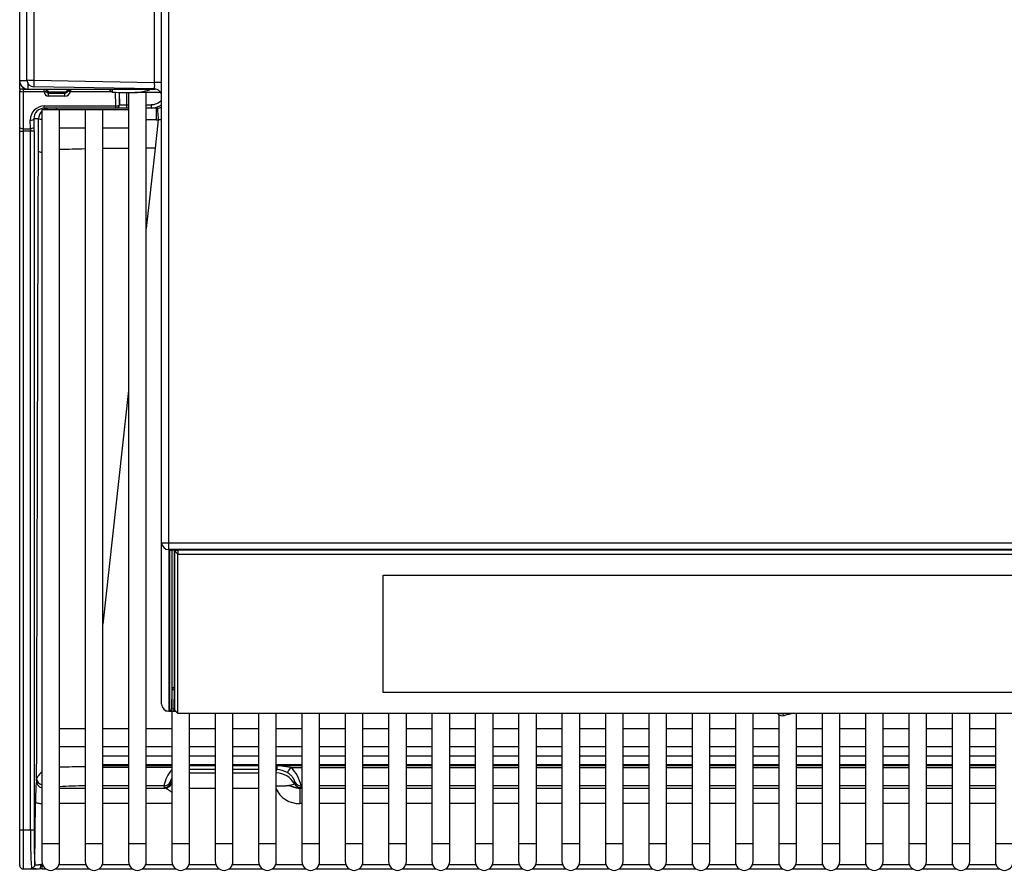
# Model space of a CAD drawing. Header units: millimetres. Extents: x 47 to 352, y 19 to 432.
# Tile 1 of 31: x 72 to 100, y 19 to 43. Entities that reach past the tile are written whole.
import ezdxf

# ---------------------------------------------------------------- set-up
doc = ezdxf.new("R2010")
doc.units = ezdxf.units.MM
doc.layers.add('146338PRO-HÜLLEN', color=7, linetype='Continuous')
doc.layers.add('Standard', color=7, linetype='Continuous')

# ---------------------------------------------------------------- blocks, each defined once
blk = doc.blocks.new('SE1')
at = {"layer": '146338PRO-HÜLLEN', "color": 7, "linetype": 'Continuous'}
for p, q in [((72.122, 41.211), (72.122, 125.985)), ((72.318, 125.971), (72.318, 41.197)), ((75.725, 41.138), (75.725, 116.056)), ((71.922, 41.184), (71.922, 44.612)), ((75.922, 28.154), (75.922, 44.244)), ((76.122, 28.147), (76.122, 44.201)), ((71.922, 40.947), (71.922, 41.184)), ((72.123, 41.184), (71.922, 41.184)), ((72.158, 40.948), (72.158, 41.097)), ((72.318, 41.197), (75.725, 41.138)), ((71.922, 40.947), (71.922, 40.91)), ((72.022, 40.947), (71.922, 40.947)), ((71.922, 39.868), (71.922, 40.91)), ((72.022, 40.983), (72.022, 40.947)), ((72.022, 40.947), (72.022, 40.872)), ((72.022, 40.947), (72.089, 40.947)), ((72.022, 40.872), (72.022, 39.831)), ((72.61, 40.872), (72.022, 40.872)), ((72.158, 40.948), (75.741, 40.948)), ((74.34, 40.934), (72.166, 40.934)), ((75.725, 40.952), (72.318, 41.011)), ((72.61, 40.872), (72.61, 40.934)), ((72.61, 40.866), (72.61, 40.872)), ((72.67, 40.889), (72.682, 40.928)), ((72.67, 40.895), (72.67, 40.889)), ((72.682, 40.928), (72.682, 40.934)), ((72.703, 40.882), (72.73, 40.883)), ((72.741, 40.869), (72.731, 40.834)), ((72.731, 40.834), (73.192, 40.833)), ((73.192, 40.833), (73.182, 40.869)), ((73.291, 40.934), (73.294, 40.927)), ((73.354, 40.918), (73.35, 40.872)), ((74.521, 40.872), (73.35, 40.872)), ((74.34, 40.934), (74.34, 40.948)), ((74.44, 40.948), (74.44, 40.933)), ((74.533, 40.864), (74.44, 40.933)), ((74.533, 40.948), (74.533, 40.864)), ((74.631, 40.471), (74.626, 40.858)), ((74.726, 40.856), (74.731, 40.508)), ((74.734, 40.508), (74.734, 40.855)), ((74.934, 40.853), (74.934, 40.508)), ((74.99, 40.852), (74.99, 19.658)), ((75.892, 40.851), (75.172, 40.851)), ((75.49, 19.658), (75.49, 40.851)), ((73.192, 40.751), (72.731, 40.752)), ((73.046, 40.358), (72.546, 40.358)), ((72.546, 40.358), (72.546, 19.658)), ((72.616, 40.471), (74.631, 40.471)), ((72.616, 40.408), (72.616, 40.471)), ((74.631, 40.408), (72.616, 40.408)), ((73.046, 19.658), (73.046, 40.358)), ((73.768, 40.358), (73.046, 40.358)), ((74.268, 40.358), (73.768, 40.358)), ((73.768, 40.358), (73.768, 19.658)), ((74.268, 19.658), (74.268, 40.358)), ((74.99, 40.358), (74.268, 40.358)), ((74.631, 40.408), (74.631, 40.471)), ((74.634, 40.408), (74.631, 40.408)), ((74.934, 40.408), (74.634, 40.408)), ((74.731, 40.508), (74.734, 40.508)), ((74.734, 40.508), (74.934, 40.508)), ((74.934, 40.508), (74.99, 40.508)), ((74.934, 40.508), (74.934, 40.408)), ((74.99, 40.408), (74.934, 40.408)), ((75.49, 40.508), (75.625, 40.508)), ((75.625, 40.408), (75.49, 40.408)), ((75.625, 40.508), (75.625, 40.408)), ((75.77, 40.408), (75.625, 40.408)), ((72.224, 39.831), (72.221, 40.071)), ((72.452, 40.108), (72.321, 40.108)), ((72.321, 40.108), (72.324, 39.868)), ((72.449, 39.193), (72.452, 40.108)), ((75.826, 40.084), (75.738, 39.279)), ((71.922, 39.756), (71.922, 39.868)), ((71.922, 20.046), (71.922, 39.756)), ((71.922, 39.756), (72.022, 39.756)), ((72.022, 39.831), (72.022, 39.756)), ((72.022, 39.831), (72.224, 39.831)), ((72.022, 39.756), (72.022, 20.046)), ((72.225, 39.756), (72.022, 39.756)), ((72.224, 39.831), (72.225, 39.756)), ((72.225, 20.046), (72.225, 39.756)), ((72.325, 39.756), (72.225, 39.756)), ((72.325, 39.756), (72.325, 20.046)), ((73.046, 39.858), (73.768, 39.858)), ((74.268, 39.858), (74.99, 39.858)), ((75.738, 39.279), (75.49, 37.012)), ((74.99, 32.446), (74.268, 25.854)), ((75.922, 23.596), (75.922, 28.154)), ((76.122, 28.147), (131.722, 28.147)), ((76.122, 27.955), (76.122, 28.147)), ((76.122, 27.955), (76.122, 23.398)), ((131.722, 27.955), (76.122, 27.955)), ((76.151, 23.416), (76.151, 27.934)), ((76.211, 27.946), (76.211, 23.475)), ((76.221, 24.014), (76.221, 27.946)), ((76.271, 27.948), (131.572, 27.948)), ((76.271, 27.948), (131.572, 27.948)), ((76.281, 27.948), (76.281, 24.072)), ((76.282, 27.948), (76.282, 27.926)), ((76.282, 27.926), (76.382, 27.939)), ((76.382, 27.827), (76.282, 27.926)), ((76.282, 27.926), (76.282, 23.432)), ((76.382, 27.939), (76.382, 27.948)), ((76.382, 27.939), (76.382, 27.827)), ((131.462, 27.939), (76.382, 27.939)), ((76.382, 23.333), (76.382, 27.827)), ((76.382, 27.827), (131.462, 27.827)), ((82.172, 27.239), (125.672, 27.239)), ((82.172, 23.921), (82.172, 27.239)), ((76.211, 23.475), (76.221, 24.014)), ((76.281, 24.006), (76.271, 23.467)), ((76.281, 24.072), (76.281, 24.006)), ((76.281, 24.072), (76.282, 24.072)), ((76.282, 24.006), (76.281, 24.006)), ((125.672, 23.923), (82.172, 23.923)), ((125.672, 23.921), (82.172, 23.921)), ((76.122, 23.398), (76.122, 23.396)), ((76.122, 23.398), (76.316, 23.398)), ((76.122, 23.396), (76.318, 23.396)), ((76.212, 23.396), (76.212, 19.658)), ((76.271, 23.467), (76.282, 23.467)), ((76.271, 23.467), (76.271, 23.401)), ((76.312, 23.401), (76.271, 23.401)), ((76.282, 23.432), (76.382, 23.333)), ((131.462, 23.333), (76.382, 23.333)), ((76.712, 19.658), (76.712, 23.333)), ((77.434, 23.333), (77.434, 19.658)), ((77.934, 19.658), (77.934, 23.333)), ((78.656, 23.333), (78.656, 19.658)), ((79.156, 19.658), (79.156, 23.333)), ((79.878, 23.333), (79.878, 19.658)), ((80.378, 19.658), (80.378, 23.333)), ((81.1, 23.333), (81.1, 19.658)), ((81.6, 19.658), (81.6, 23.333)), ((82.322, 23.333), (82.322, 19.658)), ((82.822, 19.658), (82.822, 23.333)), ((83.544, 23.333), (83.544, 19.658)), ((84.044, 19.658), (84.044, 23.333)), ((84.766, 23.333), (84.766, 19.658)), ((85.266, 19.658), (85.266, 23.333)), ((85.988, 23.333), (85.988, 19.658)), ((86.488, 19.658), (86.488, 23.333)), ((87.21, 23.333), (87.21, 19.658)), ((87.71, 19.658), (87.71, 23.333)), ((88.432, 23.333), (88.432, 19.658)), ((88.932, 19.658), (88.932, 23.333)), ((89.654, 23.333), (89.654, 19.658)), ((90.154, 19.658), (90.154, 23.333)), ((90.876, 23.333), (90.876, 19.658)), ((91.376, 19.658), (91.376, 23.333)), ((92.098, 23.333), (92.098, 19.658)), ((92.598, 19.658), (92.598, 23.333)), ((93.431, 23.328), (93.431, 23.333)), ((93.82, 19.658), (93.82, 23.333)), ((94.542, 23.333), (94.542, 19.658)), ((95.042, 19.658), (95.042, 23.333)), ((95.764, 23.333), (95.764, 19.658)), ((96.264, 19.658), (96.264, 23.333)), ((96.986, 23.333), (96.986, 19.658)), ((97.486, 19.658), (97.486, 23.333)), ((98.208, 23.333), (98.208, 19.658)), ((98.708, 19.658), (98.708, 23.333)), ((99.43, 23.333), (99.43, 19.658)), ((93.32, 23.303), (93.32, 19.658)), ((73.768, 22.898), (73.046, 22.898)), ((74.99, 22.898), (74.268, 22.898)), ((76.212, 22.898), (75.49, 22.898)), ((77.434, 22.898), (76.712, 22.898)), ((78.656, 22.898), (77.934, 22.898)), ((79.878, 22.898), (79.156, 22.898)), ((81.1, 22.898), (80.378, 22.898)), ((82.322, 22.898), (81.6, 22.898)), ((83.544, 22.898), (82.822, 22.898)), ((84.766, 22.898), (84.044, 22.898)), ((85.988, 22.898), (85.266, 22.898)), ((87.21, 22.898), (86.488, 22.898)), ((88.432, 22.898), (87.71, 22.898)), ((89.654, 22.898), (88.932, 22.898)), ((90.876, 22.898), (90.154, 22.898)), ((92.098, 22.898), (91.376, 22.898)), ((93.32, 22.898), (92.598, 22.898)), ((94.542, 22.898), (93.82, 22.898)), ((95.764, 22.898), (95.042, 22.898)), ((96.986, 22.898), (96.264, 22.898)), ((98.208, 22.898), (97.486, 22.898)), ((99.43, 22.898), (98.708, 22.898)), ((73.046, 22.398), (73.768, 22.398)), ((74.268, 22.398), (74.99, 22.398)), ((75.49, 22.398), (76.212, 22.398)), ((76.712, 22.398), (77.434, 22.398)), ((77.934, 22.398), (78.656, 22.398)), ((79.156, 22.398), (79.878, 22.398)), ((80.378, 22.398), (81.1, 22.398)), ((81.6, 22.398), (82.322, 22.398)), ((82.822, 22.398), (83.544, 22.398)), ((84.044, 22.398), (84.766, 22.398)), ((85.266, 22.398), (85.988, 22.398)), ((86.488, 22.398), (87.21, 22.398)), ((87.71, 22.398), (88.432, 22.398)), ((88.932, 22.398), (89.654, 22.398)), ((90.154, 22.398), (90.876, 22.398)), ((91.376, 22.398), (92.098, 22.398)), ((92.598, 22.398), (93.32, 22.398)), ((93.82, 22.398), (94.542, 22.398)), ((95.042, 22.398), (95.764, 22.398)), ((96.264, 22.398), (96.986, 22.398)), ((97.486, 22.398), (98.208, 22.398)), ((98.708, 22.398), (99.43, 22.398)), ((74.268, 22.142), (74.99, 22.142)), ((74.99, 22.132), (74.268, 22.132)), ((75.49, 22.142), (76.212, 22.142)), ((76.212, 22.132), (75.49, 22.132)), ((76.712, 22.142), (77.434, 22.142)), ((77.434, 22.132), (76.712, 22.132)), ((77.934, 22.142), (78.656, 22.142)), ((78.656, 22.132), (77.934, 22.132)), ((79.156, 22.142), (79.878, 22.142)), ((79.878, 22.132), (79.156, 22.132)), ((80.378, 22.142), (81.1, 22.142)), ((81.1, 22.132), (80.378, 22.132)), ((81.6, 22.142), (82.322, 22.142)), ((82.322, 22.132), (81.6, 22.132)), ((82.822, 22.142), (83.544, 22.142)), ((83.544, 22.132), (82.822, 22.132)), ((84.044, 22.142), (84.766, 22.142)), ((84.766, 22.132), (84.044, 22.132)), ((85.266, 22.142), (85.988, 22.142)), ((85.988, 22.132), (85.266, 22.132)), ((86.488, 22.142), (87.21, 22.142)), ((87.21, 22.132), (86.488, 22.132)), ((87.71, 22.142), (88.432, 22.142)), ((88.432, 22.132), (87.71, 22.132)), ((88.932, 22.142), (89.654, 22.142)), ((89.654, 22.132), (88.932, 22.132)), ((90.154, 22.142), (90.876, 22.142)), ((90.876, 22.132), (90.154, 22.132)), ((91.376, 22.142), (92.098, 22.142)), ((92.098, 22.132), (91.376, 22.132)), ((92.598, 22.142), (93.32, 22.142)), ((93.32, 22.132), (92.598, 22.132)), ((93.82, 22.142), (94.542, 22.142)), ((94.542, 22.132), (93.82, 22.132)), ((95.042, 22.142), (95.764, 22.142)), ((95.764, 22.132), (95.042, 22.132)), ((96.264, 22.142), (96.986, 22.142)), ((96.986, 22.132), (96.264, 22.132)), ((97.486, 22.142), (98.208, 22.142)), ((98.208, 22.132), (97.486, 22.132)), ((98.708, 22.142), (99.43, 22.142)), ((99.43, 22.132), (98.708, 22.132)), ((74.268, 21.89), (74.99, 21.89)), ((74.268, 21.869), (74.99, 21.869)), ((74.99, 21.813), (74.268, 21.813)), ((75.49, 21.89), (76.212, 21.89)), ((75.49, 21.869), (76.212, 21.869)), ((76.212, 21.813), (75.49, 21.813)), ((76.712, 21.89), (77.434, 21.89)), ((76.712, 21.869), (77.434, 21.869)), ((76.712, 21.868), (77.434, 21.868)), ((77.434, 21.749), (76.712, 21.749)), ((76.712, 21.658), (77.434, 21.658)), ((77.934, 21.89), (78.656, 21.89)), ((77.934, 21.869), (78.656, 21.869)), ((77.934, 21.868), (78.656, 21.868)), ((78.656, 21.749), (77.934, 21.749)), ((77.934, 21.658), (78.656, 21.658)), ((79.156, 21.89), (79.878, 21.89)), ((79.156, 21.869), (79.169, 21.869)), ((79.156, 21.868), (79.169, 21.868)), ((79.156, 21.701), (79.169, 21.749)), ((79.169, 21.749), (79.156, 21.749)), ((79.169, 21.869), (79.878, 21.869)), ((79.567, 21.813), (79.169, 21.868)), ((79.567, 21.813), (79.878, 21.813)), ((80.378, 21.89), (81.1, 21.89)), ((80.378, 21.869), (81.1, 21.869)), ((80.378, 21.813), (81.1, 21.813)), ((81.6, 21.89), (82.322, 21.89)), ((81.6, 21.869), (82.322, 21.869)), ((81.6, 21.813), (82.322, 21.813)), ((82.822, 21.89), (83.544, 21.89)), ((82.822, 21.869), (83.544, 21.869)), ((82.822, 21.813), (83.544, 21.813)), ((84.044, 21.89), (84.766, 21.89)), ((84.044, 21.869), (84.766, 21.869)), ((84.044, 21.813), (84.766, 21.813)), ((85.266, 21.89), (85.988, 21.89)), ((85.266, 21.869), (85.988, 21.869)), ((85.266, 21.813), (85.988, 21.813)), ((86.488, 21.89), (87.21, 21.89)), ((86.488, 21.869), (87.21, 21.869)), ((86.488, 21.813), (87.21, 21.813)), ((87.71, 21.89), (88.432, 21.89)), ((87.71, 21.869), (88.432, 21.869)), ((87.71, 21.813), (88.432, 21.813)), ((88.932, 21.89), (89.654, 21.89)), ((88.932, 21.869), (89.654, 21.869)), ((88.932, 21.813), (89.654, 21.813)), ((90.154, 21.89), (90.876, 21.89)), ((90.154, 21.869), (90.876, 21.869)), ((90.154, 21.813), (90.876, 21.813)), ((91.376, 21.89), (92.098, 21.89)), ((91.376, 21.869), (92.098, 21.869)), ((91.376, 21.813), (92.098, 21.813)), ((92.598, 21.89), (93.32, 21.89)), ((92.598, 21.869), (93.32, 21.869)), ((92.598, 21.813), (93.32, 21.813)), ((93.82, 21.89), (94.542, 21.89)), ((93.82, 21.869), (94.542, 21.869)), ((93.82, 21.813), (94.542, 21.813)), ((95.042, 21.89), (95.764, 21.89)), ((95.042, 21.869), (95.764, 21.869)), ((95.042, 21.813), (95.764, 21.813)), ((96.264, 21.89), (96.986, 21.89)), ((96.264, 21.869), (96.986, 21.869)), ((96.264, 21.813), (96.986, 21.813)), ((97.486, 21.89), (98.208, 21.89)), ((97.486, 21.869), (98.208, 21.869)), ((97.486, 21.813), (98.208, 21.813)), ((98.708, 21.89), (99.43, 21.89)), ((98.708, 21.869), (99.43, 21.869)), ((98.708, 21.813), (99.43, 21.813)), ((76.164, 21.392), (76.176, 21.35)), ((79.667, 21.35), (79.679, 21.392)), ((73.046, 21.23), (73.768, 21.23)), ((74.99, 21.289), (74.268, 21.289)), ((74.268, 21.23), (74.99, 21.23)), ((75.99, 21.289), (75.49, 21.289)), ((75.49, 21.23), (76.021, 21.23)), ((76.001, 21.248), (75.99, 21.289)), ((77.434, 21.217), (76.712, 21.217)), ((78.656, 21.217), (77.934, 21.217)), ((79.822, 21.23), (79.822, 20.791)), ((79.822, 21.23), (79.878, 21.23)), ((79.854, 21.289), (79.842, 21.248)), ((79.878, 21.289), (79.854, 21.289)), ((81.1, 21.289), (80.378, 21.289)), ((80.378, 21.23), (81.1, 21.23)), ((82.322, 21.289), (81.6, 21.289)), ((81.6, 21.23), (82.322, 21.23)), ((83.544, 21.289), (82.822, 21.289)), ((82.822, 21.23), (83.544, 21.23)), ((84.766, 21.289), (84.044, 21.289)), ((84.044, 21.23), (84.766, 21.23)), ((85.988, 21.289), (85.266, 21.289)), ((85.266, 21.23), (85.988, 21.23)), ((87.21, 21.289), (86.488, 21.289)), ((86.488, 21.23), (87.21, 21.23)), ((88.432, 21.289), (87.71, 21.289)), ((87.71, 21.23), (88.432, 21.23)), ((89.654, 21.289), (88.932, 21.289)), ((88.932, 21.23), (89.654, 21.23)), ((90.876, 21.289), (90.154, 21.289)), ((90.154, 21.23), (90.876, 21.23)), ((92.098, 21.289), (91.376, 21.289)), ((91.376, 21.23), (92.098, 21.23)), ((93.32, 21.289), (92.598, 21.289)), ((92.598, 21.23), (93.32, 21.23)), ((94.542, 21.289), (93.82, 21.289)), ((93.82, 21.23), (94.542, 21.23)), ((95.764, 21.289), (95.042, 21.289)), ((95.042, 21.23), (95.764, 21.23)), ((96.986, 21.289), (96.264, 21.289)), ((96.264, 21.23), (96.986, 21.23)), ((98.208, 21.289), (97.486, 21.289)), ((97.486, 21.23), (98.208, 21.23)), ((99.43, 21.289), (98.708, 21.289)), ((98.708, 21.23), (99.43, 21.23)), ((72.352, 19.074), (72.368, 20.842)), ((73.768, 20.79), (73.046, 20.79)), ((74.99, 20.79), (74.268, 20.79)), ((76.212, 20.79), (75.49, 20.79)), ((79.878, 20.791), (79.822, 20.791)), ((81.1, 20.791), (80.378, 20.791)), ((82.322, 20.791), (81.6, 20.791)), ((83.544, 20.791), (82.822, 20.791)), ((84.766, 20.791), (84.044, 20.791)), ((85.988, 20.791), (85.266, 20.791)), ((87.21, 20.791), (86.488, 20.791)), ((88.432, 20.791), (87.71, 20.791)), ((89.654, 20.791), (88.932, 20.791)), ((90.876, 20.791), (90.154, 20.791)), ((92.098, 20.791), (91.376, 20.791)), ((93.32, 20.791), (92.598, 20.791)), ((94.542, 20.791), (93.82, 20.791)), ((95.764, 20.791), (95.042, 20.791)), ((96.986, 20.791), (96.264, 20.791)), ((98.208, 20.791), (97.486, 20.791)), ((99.43, 20.791), (98.708, 20.791)), ((71.922, 19.046), (71.922, 20.046)), ((71.922, 20.046), (72.022, 20.046)), ((72.022, 20.046), (72.022, 18.946)), ((72.022, 20.046), (72.225, 20.046)), ((72.225, 20.046), (72.325, 20.046)), ((73.046, 19.658), (72.546, 19.658)), ((72.546, 19.658), (72.546, 19.158)), ((73.046, 19.158), (73.046, 19.658)), ((74.268, 19.658), (73.768, 19.658)), ((73.768, 19.658), (73.768, 19.158)), ((74.268, 19.158), (74.268, 19.658)), ((75.49, 19.658), (74.99, 19.658)), ((74.99, 19.658), (74.99, 19.158)), ((75.49, 19.158), (75.49, 19.658)), ((76.712, 19.658), (76.212, 19.658)), ((76.212, 19.658), (76.212, 19.158)), ((76.712, 19.158), (76.712, 19.658)), ((77.934, 19.658), (77.434, 19.658)), ((77.434, 19.658), (77.434, 19.158)), ((77.934, 19.158), (77.934, 19.658)), ((79.156, 19.658), (78.656, 19.658)), ((78.656, 19.658), (78.656, 19.158)), ((79.156, 19.158), (79.156, 19.658)), ((80.378, 19.658), (79.878, 19.658)), ((79.878, 19.658), (79.878, 19.158)), ((80.378, 19.158), (80.378, 19.658)), ((81.6, 19.658), (81.1, 19.658)), ((81.1, 19.658), (81.1, 19.158)), ((81.6, 19.158), (81.6, 19.658)), ((82.822, 19.658), (82.322, 19.658)), ((82.322, 19.658), (82.322, 19.158)), ((82.822, 19.158), (82.822, 19.658)), ((84.044, 19.658), (83.544, 19.658)), ((83.544, 19.658), (83.544, 19.158)), ((84.044, 19.158), (84.044, 19.658)), ((85.266, 19.658), (84.766, 19.658)), ((84.766, 19.658), (84.766, 19.158)), ((85.266, 19.158), (85.266, 19.658)), ((86.488, 19.658), (85.988, 19.658)), ((85.988, 19.658), (85.988, 19.158)), ((86.488, 19.158), (86.488, 19.658)), ((87.71, 19.658), (87.21, 19.658)), ((87.21, 19.658), (87.21, 19.158)), ((87.71, 19.158), (87.71, 19.658)), ((88.932, 19.658), (88.432, 19.658)), ((88.432, 19.658), (88.432, 19.158)), ((88.932, 19.158), (88.932, 19.658)), ((90.154, 19.658), (89.654, 19.658)), ((89.654, 19.658), (89.654, 19.158)), ((90.154, 19.158), (90.154, 19.658)), ((91.376, 19.658), (90.876, 19.658)), ((90.876, 19.658), (90.876, 19.158)), ((91.376, 19.158), (91.376, 19.658)), ((92.598, 19.658), (92.098, 19.658)), ((92.098, 19.658), (92.098, 19.158)), ((92.598, 19.158), (92.598, 19.658)), ((93.82, 19.658), (93.32, 19.658)), ((93.32, 19.658), (93.32, 19.158)), ((93.82, 19.158), (93.82, 19.658)), ((95.042, 19.658), (94.542, 19.658)), ((94.542, 19.658), (94.542, 19.158)), ((95.042, 19.158), (95.042, 19.658)), ((96.264, 19.658), (95.764, 19.658)), ((95.764, 19.658), (95.764, 19.158)), ((96.264, 19.158), (96.264, 19.658)), ((97.486, 19.658), (96.986, 19.658)), ((96.986, 19.658), (96.986, 19.158)), ((97.486, 19.158), (97.486, 19.658)), ((98.708, 19.658), (98.208, 19.658)), ((98.208, 19.658), (98.208, 19.158)), ((98.708, 19.158), (98.708, 19.658)), ((99.93, 19.658), (99.43, 19.658)), ((99.43, 19.658), (99.43, 19.158)), ((72.022, 18.946), (72.382, 18.946)), ((72.552, 19.101), (72.552, 19.074)), ((72.552, 19.074), (72.56, 19.074)), ((72.552, 18.948), (72.552, 19.074)), ((72.552, 18.948), (72.661, 18.948)), ((72.93, 18.948), (73.883, 18.948)), ((73.031, 19.074), (73.782, 19.074)), ((74.152, 18.948), (75.105, 18.948)), ((74.253, 19.074), (75.004, 19.074)), ((75.374, 18.948), (76.327, 18.948)), ((75.475, 19.074), (76.226, 19.074)), ((76.596, 18.948), (77.549, 18.948)), ((76.697, 19.074), (77.448, 19.074)), ((77.818, 18.948), (78.771, 18.948)), ((77.919, 19.074), (78.67, 19.074)), ((79.04, 18.948), (79.993, 18.948)), ((79.141, 19.074), (79.892, 19.074)), ((80.262, 18.948), (81.215, 18.948)), ((80.363, 19.074), (81.114, 19.074)), ((81.484, 18.948), (82.437, 18.948)), ((81.585, 19.074), (82.336, 19.074)), ((82.706, 18.948), (83.659, 18.948)), ((82.807, 19.074), (83.558, 19.074)), ((83.928, 18.948), (84.881, 18.948)), ((84.029, 19.074), (84.78, 19.074)), ((85.15, 18.948), (86.103, 18.948)), ((85.251, 19.074), (86.002, 19.074)), ((86.372, 18.948), (87.325, 18.948)), ((86.473, 19.074), (87.224, 19.074)), ((87.594, 18.948), (88.547, 18.948)), ((87.695, 19.074), (88.446, 19.074)), ((88.816, 18.948), (89.769, 18.948)), ((88.917, 19.074), (89.668, 19.074)), ((90.038, 18.948), (90.991, 18.948)), ((90.139, 19.074), (90.89, 19.074)), ((91.26, 18.948), (92.213, 18.948)), ((91.361, 19.074), (92.112, 19.074)), ((92.482, 18.948), (93.435, 18.948)), ((92.583, 19.074), (93.334, 19.074)), ((93.704, 18.948), (94.657, 18.948)), ((93.805, 19.074), (94.556, 19.074)), ((94.926, 18.948), (95.879, 18.948)), ((95.027, 19.074), (95.778, 19.074)), ((96.148, 18.948), (97.101, 18.948)), ((96.249, 19.074), (97, 19.074)), ((97.37, 18.948), (98.323, 18.948)), ((97.471, 19.074), (98.222, 19.074)), ((98.592, 18.948), (99.545, 18.948)), ((98.693, 19.074), (99.444, 19.074))]:
    blk.add_line(p, q, dxfattribs=at)
for centre, radius, start, end in [((72.158, 41.184), 0.236, 180, 270), ((72.322, 41.211), 0.2, 180, 269), ((72.158, 41.184), 0.036, 180, 211.4073), ((72.655, 41.045), 3.072, 358.2647, 1.7353), ((72.729, 40.893), 0.0591, 183.841, 272.0194), ((72.741, 40.928), 0.0594, 230.7023, 270.3468), ((73.182, 40.969), 0.1, 269.7239, 309.3002), ((73.192, 40.936), 0.103, 269.8022, 343.7199), ((73.208, 40.927), 0.0854, 346.5082, 359.8173), ((75.085, 42.365), 1.517, 273.2889, 291.1817), ((72.614, 40.115), 0.293, 89.7472, 181.2815), ((75.625, 40.909), 0.5, 269.9926, 306.5739), ((75.77, 40.91), 0.502, 269.9996, 274.0422), ((75.769, 40.912), 0.503, 274.0496, 287.8467), ((72.815, 42.631), 2.549, 261.7993, 263.7792), ((73.884, -696.052), 736.137, 89.853363, 89.875074), ((75.77, 40.924), 0.841, 269.8533, 273.8005), ((75.727, -53.781), 93.06, 91.2093, 91.65235), ((75.727, -53.781), 93.06, 90.45463, 90.89957), ((75.727, -53.781), 93.06, 89.99326, 90.14627), ((76.151, 27.993), 0.0598, 269.7845, 298.66), ((76.122, 23.596), 0.2, 180, 270), ((76.151, 23.476), 0.0602, 270.1331, 358.434), ((93.431, 23.469), 0.2, 223.0879, 284.3937), ((103.922, -17.406), 42, 104.0471, 104.3937), ((74.084, -7.068), 28.901, 90.6284, 92.0705), ((76.915, 21.123), 0.94, 137.9367, 169.7968), ((91.368, 21.794), 12.198, 179.6528, 180.2132), ((79.166, 21.167), 0.582, 58.826, 89.6598), ((78.924, 21.12), 0.945, 10.3053, 47.1486), ((77.545, 20.927), 5.177, 174.4302, 180.9414), ((72.014, 21.504), 0.386, 348.7846, 357.9597), ((73.808, 8.684), 12.606, 90.1854, 93.5015), ((79.802, 21.513), 0.721, 204.1379, 271.609), ((86.771, 19.875), 14.547, 179.3245, 183.5382), ((72.796, 19.158), 0.25, 180, 0), ((74.018, 19.158), 0.25, 180, 0), ((75.24, 19.158), 0.25, 180, 0), ((76.462, 19.158), 0.25, 180, 0), ((77.684, 19.158), 0.25, 180, 0), ((78.906, 19.158), 0.25, 180, 0), ((80.128, 19.158), 0.25, 180, 0), ((81.35, 19.158), 0.25, 180, 0), ((82.572, 19.158), 0.25, 180, 0), ((83.794, 19.158), 0.25, 180, 0), ((85.016, 19.158), 0.25, 180, 0), ((86.238, 19.158), 0.25, 180, 0), ((87.46, 19.158), 0.25, 180, 0), ((88.682, 19.158), 0.25, 180, 0), ((89.904, 19.158), 0.25, 180, 0), ((91.126, 19.158), 0.25, 180, 0), ((92.348, 19.158), 0.25, 180, 0), ((93.57, 19.158), 0.25, 180, 0), ((94.792, 19.158), 0.25, 180, 0), ((96.014, 19.158), 0.25, 180, 0), ((97.236, 19.158), 0.25, 180, 0), ((98.458, 19.158), 0.25, 180, 0), ((99.68, 19.158), 0.25, 180, 0), ((72.022, 19.046), 0.1, 180, 270), ((72.386, 19.648), 0.702, 269.5818, 279.6513), ((72.552, 13.762), 5.186, 89.9998, 90.6049)]:
    blk.add_arc(centre, radius, start, end, dxfattribs=at)
for centre, major_axis, ratio, start_param, end_param in [((72.166, 41.174), (0.192, 0.144), 0.999762, 2.796567, 4.068795), ((72.322, 41.211), (-0.2, 0), 0.069756, 0, 1.553343), ((72.322, 41.211), (0.003, 0.2), 0.016272, 1.640894, 3.141593), ((72.022, 40.91), (0.1, 0), 0.374607, 3.141593, 4.712389), ((72.61, 40.895), (0.06, 0.0008), 0.374574, 4.707084, 6.245393), ((72.61, 40.889), (0.06, 0.0008), 0.374574, 4.707084, 6.245393), ((72.73, 40.867), (-0.119, 0.013), 0.958298, 0.11928, 1.683681), ((72.675, 40.947), (0, 0.14), 0.035054, 1.570796, 1.954769), ((72.742, 40.929), (-0.0235, -0.0558), 0.991092, 5.113723, 5.99312), ((72.782, 40.968), (0.1, 0), 0.998775, 3.342951, 4.174724), ((72.731, 40.774), (0.0001, 0.06), 0.000825, 4.328417, 6.161012), ((72.343, 40.876), (3.464, 0.001), 0.002112, -1.455591, -1.326287), ((73.194, 40.904), (-0.159, -0.018), 0.958262, 1.453824, 2.817064), ((73.192, 40.773), (0.0001, 0.06), 0.000825, 4.328417, 6.161012), ((73.182, 40.969), (0.014, -0.0998), 0.992248, 0.552368, 0.988897), ((73.35, 40.895), (-0.0585, 0.0135), 0.366261, 0.063598, 1.655402), ((73.354, 40.927), (-0.06, 0.0003), 0.147451, 0.035427, 1.571567), ((73.349, 40.947), (0, -0.2), 0.024538, 1.422803, 1.570796), ((74.34, 40.933), (0.1, 0), 0.013091, 0.017453, 1.570796), ((75.633, 40.864), (-1.1, 0), 0.013091, 0.017453, 1.138249), ((75.625, 40.908), (-0.4, 0), 0.999386, 1.570796, 2.406172), ((72.621, 40.071), (0.292, -0.278), 0.985982, 2.338133, 3.908929), ((72.751, 40.108), (0, 0.3), 0.999391, 0.756158, 1.570796), ((72.751, 40.108), (0, 0.3), 0.999391, 0, 0.585686), ((72.981, 40.108), (0, -0.3), 0.233212, 3.141593, 3.727278), ((74.631, 40.508), (0, -0.1), 0.999386, 0, 1.570796), ((74.631, 40.508), (0.1, 0.0014), 0.374574, 4.707084, 6.245393), ((74.634, 40.508), (0, 0.1), 0.999386, 3.141593, 4.712389), ((75.77, 40.108), (0, 0.3), 0.004651, 0, 1.657565), ((75.826, 40.11), (0.021, -0.299), 0.006172, 3.144066, 4.799437), ((72.221, 40.108), (0.1, 0.0014), 0.374575, 4.707104, 6.245537), ((75.772, 40.882), (0.62, 0.508), 0.996878, 4.095712, 4.216069), ((72.022, 39.868), (-0.1, 0), 0.374607, 0, 1.570796), ((72.315, 39.756), (0, 0.3), 0.034921, 4.712389, 5.096361), ((76.122, 28.154), (0.2, 0), 0.992546, 3.141593, 4.712389), ((76.122, 28.154), (-0.2, 0), 0.035728, 0, 1.570796), ((76.281, 24.013), (-0.06, 0), 0.992546, 4.712389, 6.265732), ((76.281, 24.013), (0.06, -0.0011), 0.104513, 3.143731, 4.714223), ((76.122, 23.596), (-0.2, 0), 0.992546, 0, 1.570796), ((93.431, 23.469), (0.199, 0.017), 0.705788, 4.322362, 4.651416), ((93.431, 23.469), (-0.05, 0.194), 0.241241, 2.325278, 3.141593), ((79.144, 21.062), (-0.577, 0.163), 0.991957, 3.923823, 4.965635), ((79.567, 21.837), (-0.102, -0.172), 0.061263, 0.123243, 1.467336), ((72.592, 21.429), (-0.187, 0.072), 0.992511, 0.367329, 1.696731), ((72.599, 21.491), (-0.2, 0.014), 0.893665, 0.077852, 1.36275), ((75.99, 21.488), (-0.192, -0.054), 0.991957, 1.297345, 2.359362), ((76.7, 21.062), (-0.577, -0.163), 0.991957, 5.389958, 5.500955), ((79.854, 21.488), (-0.192, 0.054), 0.991957, 0.782231, 1.844247), ((76.001, 21.446), (-0.192, -0.054), 0.991957, 1.297345, 2.359362), ((76.7, 21.25), (-0.699, 0), 0.121869, 0.034445, 0.239558), ((76.021, 21.429), (-0.089, -0.179), 0.964202, 0.477535, 1.539551), ((76.7, 21.352), (-0.524, 0), 0.121869, 0.034445, 0.239558), ((79.144, 21.352), (-0.524, 0), 0.121869, 1.593919, 3.107148), ((79.842, 21.446), (0.192, -0.054), 0.991957, 3.923823, 4.98584), ((79.144, 21.25), (0.699, 0), 0.121869, -0.241546, -0.034445), ((72.36, 20.046), (0, 1), 0.034921, 1.570796, 2.904443), ((72.252, 19.074), (0.099, 0.0143), 0.971452, 4.572943, 6.135541), ((72.551, 18.931), (-0.3, 0), 0.055027, 4.709444, 4.901523), ((72.495, 19.047), (-0.0011, 0.1), 0.199948, 3.088153, 3.214967), ((72.495, 19.047), (-0.0011, 0.1), 0.199948, 3.214967, 4.965417), ((72.551, 19.031), (0.2, 0.001), 0.211907, 1.565216, 1.757296)]:
    blk.add_ellipse(centre, major_axis=major_axis, ratio=ratio, start_param=start_param, end_param=end_param, dxfattribs=at)
for points, degree, knots in [([(75.922, 41.124), (75.921, 41.127), (75.903, 41.131), (75.827, 41.136), (75.772, 41.138), (75.725, 41.138)], 3, [0, 0, 0, 0, 0.497267, 0.497267, 1, 1, 1, 1]), ([(75.922, 40.752), (75.922, 40.804), (75.901, 40.855), (75.828, 40.929), (75.777, 40.951), (75.725, 40.952)], 3, [0, 0, 0, 0, 0.5, 0.5, 1, 1, 1, 1]), ([(72.324, 39.868), (72.323, 39.859), (72.312, 39.849), (72.275, 39.835), (72.25, 39.831), (72.224, 39.831)], 3, [0, 0, 0, 0, 0.5, 0.5, 1, 1, 1, 1]), ([(72.449, 39.193), (72.451, 39.187), (72.464, 39.182), (72.501, 39.174), (72.518, 39.171), (72.539, 39.168)], 3, [0, 0, 0, 0, 0.25, 0.25, 0.4035146, 0.4035146, 0.4035146, 0.4035146]), ([(76.151, 27.934), (76.151, 27.937), (76.16, 27.939), (76.169, 27.942), (76.186, 27.944), (76.203, 27.946), (76.225, 27.947), (76.247, 27.948), (76.271, 27.948)], 2, [0, 0, 0, 0.25, 0.25, 0.5, 0.5, 0.75, 0.75, 1, 1, 1]), ([(76.177, 27.941), (76.177, 27.941), (76.179, 27.942), (76.186, 27.943), (76.201, 27.945), (76.228, 27.947), (76.255, 27.948), (76.269, 27.948), (76.272, 27.948)], 3, [0.3990782, 0.3990782, 0.3990782, 0.3990782, 0.4533369, 0.5313459, 0.6429929, 0.7890965, 0.9616179, 1, 1, 1, 1]), ([(76.271, 23.401), (76.247, 23.401), (76.225, 23.402), (76.203, 23.404), (76.186, 23.406), (76.169, 23.408), (76.16, 23.41), (76.151, 23.413), (76.151, 23.416)], 2, [0, 0, 0, 0.25, 0.25, 0.5, 0.5, 0.75, 0.75, 1, 1, 1]), ([(76.211, 23.475), (76.211, 23.474), (76.212, 23.473), (76.214, 23.472), (76.219, 23.47), (76.225, 23.469), (76.232, 23.468), (76.241, 23.468), (76.251, 23.467), (76.261, 23.467), (76.268, 23.467), (76.271, 23.467)], 3, [0, 0, 0, 0, 0.111142, 0.222261, 0.333363, 0.444456, 0.555544, 0.666637, 0.777739, 0.888858, 1, 1, 1, 1]), ([(72.542, 21.679), (72.526, 21.665), (72.482, 21.623), (72.423, 21.555), (72.401, 21.51), (72.399, 21.491)], 3, [0.3762718, 0.3762718, 0.3762718, 0.3762718, 0.4969754, 0.7484877, 1, 1, 1, 1]), ([(79.679, 21.392), (79.679, 21.393), (79.68, 21.396), (79.679, 21.403), (79.678, 21.411), (79.675, 21.421), (79.671, 21.433), (79.666, 21.446), (79.659, 21.461), (79.651, 21.476), (79.639, 21.498), (79.621, 21.526), (79.593, 21.562), (79.558, 21.598), (79.516, 21.634), (79.484, 21.654), (79.467, 21.665)], 3, [0, 0, 0, 0, 0.061008, 0.119961, 0.177132, 0.232822, 0.287354, 0.341075, 0.394344, 0.447533, 0.501013, 0.596441, 0.691579, 0.789002, 0.891112, 1, 1, 1, 1]), ([(76.211, 21.508), (76.208, 21.503), (76.198, 21.488), (76.185, 21.463), (76.173, 21.437), (76.166, 21.416), (76.163, 21.4), (76.164, 21.395), (76.164, 21.392)], 3, [0.4585107, 0.4585107, 0.4585107, 0.4585107, 0.498993, 0.5951312, 0.6912382, 0.7894522, 0.89178, 1, 1, 1, 1]), ([(76.207, 21.115), (76.207, 21.116), (76.198, 21.122), (76.181, 21.132), (76.158, 21.148), (76.136, 21.162), (76.112, 21.178), (76.086, 21.195), (76.061, 21.21), (76.039, 21.223), (76.027, 21.228), (76.021, 21.23)], 3, [0.1603162, 0.1603162, 0.1603162, 0.1603162, 0.1667564, 0.2500174, 0.3334045, 0.4170702, 0.5011656, 0.6274999, 0.7523792, 0.8763574, 1, 1, 1, 1]), ([(79.143, 21.288), (79.155, 21.288), (79.176, 21.288), (79.208, 21.289), (79.237, 21.289), (79.266, 21.29), (79.292, 21.291), (79.317, 21.291), (79.34, 21.292), (79.361, 21.293), (79.381, 21.294), (79.399, 21.295), (79.415, 21.296), (79.43, 21.297), (79.444, 21.297), (79.456, 21.298), (79.466, 21.298), (79.476, 21.299), (79.484, 21.299), (79.491, 21.299), (79.497, 21.299), (79.502, 21.299), (79.511, 21.299), (79.527, 21.297), (79.547, 21.293), (79.567, 21.288), (79.588, 21.281), (79.609, 21.274), (79.631, 21.267), (79.654, 21.258), (79.678, 21.25), (79.704, 21.243), (79.731, 21.236), (79.76, 21.232), (79.79, 21.229), (79.811, 21.23), (79.822, 21.23)], 3, [0, 0, 0, 0, 0.041559, 0.08134, 0.119343, 0.155569, 0.19002, 0.222695, 0.253595, 0.282721, 0.310072, 0.335649, 0.359452, 0.38148, 0.401733, 0.42021, 0.436912, 0.451838, 0.464987, 0.476359, 0.485956, 0.493778, 0.499831, 0.533635, 0.567542, 0.601752, 0.636464, 0.671872, 0.708163, 0.745513, 0.784088, 0.824037, 0.865495, 0.90858, 0.953389, 1, 1, 1, 1]), ([(72.368, 20.842), (72.369, 20.838), (72.371, 20.835), (72.376, 20.829), (72.38, 20.825), (72.396, 20.816), (72.411, 20.811), (72.448, 20.801), (72.469, 20.797), (72.505, 20.793), (72.517, 20.792), (72.535, 20.791), (72.54, 20.791), (72.545, 20.791)], 3, [0, 0, 0, 0, 0.125, 0.125, 0.25, 0.25, 0.5, 0.5, 0.75, 0.75, 0.875, 0.875, 0.9257116, 0.9257116, 0.9257116, 0.9257116]), ([(72.381, 18.946), (72.372, 18.946), (72.35, 18.946), (72.319, 18.947), (72.291, 18.951), (72.27, 18.957), (72.256, 18.965), (72.253, 18.973), (72.252, 18.977)], 3, [0.2973839, 0.2973839, 0.2973839, 0.2973839, 0.374452, 0.5003997, 0.6242528, 0.7495301, 0.8746074, 1, 1, 1, 1]), ([(72.352, 19.074), (72.352, 19.073), (72.353, 19.07), (72.356, 19.068), (72.362, 19.065), (72.371, 19.064), (72.383, 19.063), (72.403, 19.064), (72.429, 19.066), (72.461, 19.069), (72.489, 19.071), (72.506, 19.072), (72.514, 19.073)], 3, [0, 0, 0, 0, 0.064006, 0.135552, 0.214771, 0.30176, 0.396589, 0.499316, 0.663801, 0.802037, 0.914064, 1, 1, 1, 1])]:
    blk.add_open_spline(points, degree=degree, knots=knots, dxfattribs=at)
blk.add_open_spline([(72.399, 21.491), (72.407, 24.443), (72.423, 30.344), (72.44, 36.243), (72.449, 39.193)], degree=3, dxfattribs=at)

msp = doc.modelspace()

# ---------------------------------------------------------------- block references
at = {"layer": 'Standard'}
msp.add_blockref('SE1', (0, 0), dxfattribs=at)

doc.saveas('drawing.dxf')
